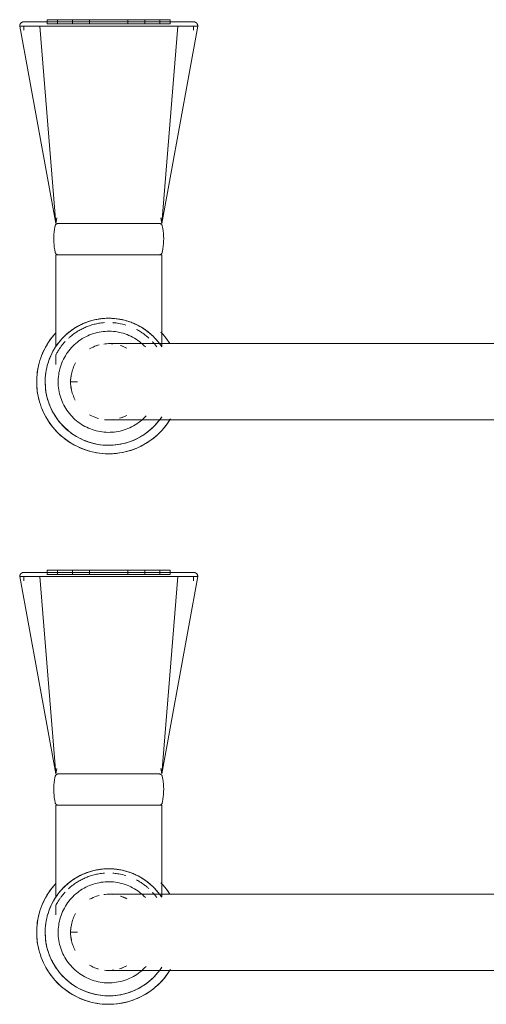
# Model space of a CAD drawing. Header units: millimetres. Extents: x -281 to 121694, y -16481 to 65128.
# Tile 33 of 256: x 21129 to 21239, y 13469 to 13702. Entities that reach past the tile are written whole.
import ezdxf

# ---------------------------------------------------------------- set-up
doc = ezdxf.new("R2010")
doc.units = ezdxf.units.MM
doc.layers.add('A--L74__VasteSanitaireVoorz', color=1, linetype='Continuous', lineweight=5)
doc.layers.add('A--L82__LosseGebruikersInvent', color=1, linetype='Continuous', lineweight=5)

# ---------------------------------------------------------------- blocks, each defined once
blk = doc.blocks.new('NLRS_82_FU_UN_spoekbak_gen_kad - spoelbak dxbxh 900x1200x957-V348-L_80_ 15')
at = {"layer": 'A--L74__VasteSanitaireVoorz'}
for p, q in [((37.39, -44.82), (84, -36.32)), ((84, -41.04), (84, -36.32)), ((167.39, -44.82), (214, -36.32)), ((214, -41.04), (214, -36.32)), ((84, -37.32), (83, -37.32)), ((214, -37.32), (213, -37.32)), ((37.39, -44.82), (84, -41.04)), ((84, -73.61), (84, -41.04)), ((167.39, -44.82), (214, -41.04)), ((214, -73.61), (214, -41.04)), ((85.5, -42.82), (84.5, -42.82)), ((84.5, -42.82), (84.5, -71.82)), ((84.5, -42.82), (84.5, -71.82)), ((85.5, -71.82), (85.5, -42.82)), ((85.5, -71.82), (85.5, -42.82)), ((215.5, -42.82), (214.5, -42.82)), ((214.5, -42.82), (214.5, -71.82)), ((214.5, -42.82), (214.5, -71.82)), ((215.5, -71.82), (215.5, -42.82)), ((215.5, -71.82), (215.5, -42.82)), ((6.3, -44.82), (4.1, -44.82)), ((30, -44.82), (8.29, -44.82)), ((30, -69.82), (30, -44.82)), ((38.71, -45.05), (37.39, -44.82)), ((37.39, -45.25), (37.39, -69.4)), ((85.5, -45.24), (84.5, -45.24)), ((84.5, -45.24), (84.5, -69.41)), ((84.5, -45.24), (84.5, -69.41)), ((84.5, -69.41), (84.5, -45.24)), ((84.5, -69.41), (84.5, -45.24)), ((85.5, -69.41), (85.5, -45.24)), ((85.5, -69.41), (85.5, -45.24)), ((85.5, -45.24), (85.5, -69.41)), ((85.5, -45.24), (85.5, -69.41)), ((136.3, -44.82), (134.1, -44.82)), ((160, -44.82), (138.29, -44.82)), ((160, -69.82), (160, -44.82)), ((168.71, -45.05), (167.39, -44.82)), ((167.39, -45.25), (167.39, -69.4)), ((215.5, -45.24), (214.5, -45.24)), ((214.5, -45.24), (214.5, -69.41)), ((214.5, -45.24), (214.5, -69.41)), ((214.5, -69.41), (214.5, -45.24)), ((214.5, -69.41), (214.5, -45.24)), ((215.5, -69.41), (215.5, -45.24)), ((215.5, -69.41), (215.5, -45.24)), ((215.5, -45.24), (215.5, -69.41)), ((215.5, -45.24), (215.5, -69.41)), ((0, -48.49), (0, -49.97)), ((85.5, -48.79), (84.5, -48.79)), ((84.5, -48.79), (84.5, -65.85)), ((84.5, -48.79), (84.5, -65.85)), ((84.5, -65.85), (84.5, -48.79)), ((84.5, -65.85), (84.5, -48.79)), ((85.5, -65.85), (85.5, -48.79)), ((85.5, -65.85), (85.5, -48.79)), ((85.5, -48.79), (85.5, -65.85)), ((85.5, -48.79), (85.5, -65.85)), ((130, -48.49), (130, -49.97)), ((215.5, -48.79), (214.5, -48.79)), ((214.5, -48.79), (214.5, -65.85)), ((214.5, -48.79), (214.5, -65.85)), ((214.5, -65.85), (214.5, -48.79)), ((214.5, -65.85), (214.5, -48.79)), ((215.5, -65.85), (215.5, -48.79)), ((215.5, -65.85), (215.5, -48.79)), ((215.5, -48.79), (215.5, -65.85)), ((215.5, -48.79), (215.5, -65.85)), ((85.5, -52.79), (84.5, -52.79)), ((84.5, -52.79), (84.5, -61.86)), ((84.5, -52.79), (84.5, -61.86)), ((84.5, -61.86), (84.5, -52.79)), ((84.5, -61.86), (84.5, -52.79)), ((85.5, -61.86), (85.5, -52.79)), ((85.5, -61.86), (85.5, -52.79)), ((85.5, -52.79), (85.5, -61.86)), ((85.5, -52.79), (85.5, -61.86)), ((215.5, -52.79), (214.5, -52.79)), ((214.5, -52.79), (214.5, -61.86)), ((214.5, -52.79), (214.5, -61.86)), ((214.5, -61.86), (214.5, -52.79)), ((214.5, -61.86), (214.5, -52.79)), ((215.5, -61.86), (215.5, -52.79)), ((215.5, -61.86), (215.5, -52.79)), ((215.5, -52.79), (215.5, -61.86)), ((215.5, -52.79), (215.5, -61.86)), ((84, -59.18), (84, -55.47)), ((214, -59.18), (214, -55.47)), ((84.5, -61.86), (85.5, -61.86)), ((214.5, -61.86), (215.5, -61.86)), ((84.5, -65.85), (85.5, -65.85)), ((214.5, -65.85), (215.5, -65.85)), ((37.39, -69.82), (38.71, -69.6)), ((84.5, -69.41), (85.5, -69.41)), ((167.39, -69.82), (168.71, -69.6)), ((214.5, -69.41), (215.5, -69.41)), ((8.39, -69.82), (30, -69.82)), ((37.39, -69.82), (84, -78.33)), ((37.39, -69.82), (84, -73.61)), ((84.5, -71.82), (85.5, -71.82)), ((138.39, -69.82), (160, -69.82)), ((167.39, -69.82), (214, -78.33)), ((167.39, -69.82), (214, -73.61)), ((214.5, -71.82), (215.5, -71.82)), ((84, -78.33), (84, -73.61)), ((214, -78.33), (214, -73.61)), ((83, -77.33), (84, -77.33)), ((213, -77.33), (214, -77.33)), ((-9, -87.32), (-9, -177.32)), ((9, -177.32), (9, -87.32)), ((121, -87.32), (121, -177.32)), ((139, -177.32), (139, -87.32))]:
    blk.add_line(p, q, dxfattribs=at)
at = {"layer": 'A--L74__VasteSanitaireVoorz', "flags": 128}
for points in [[(84, -36.32), (84.04, -36.32), (84.08, -36.32), (84.12, -36.33), (84.16, -36.33), (84.2, -36.34), (84.24, -36.35), (84.28, -36.36), (84.31, -36.37), (84.35, -36.38), (84.39, -36.4), (84.43, -36.41), (84.46, -36.43), (84.5, -36.45), (84.53, -36.47), (84.56, -36.49), (84.6, -36.52), (84.63, -36.54), (84.66, -36.57), (84.69, -36.59), (84.72, -36.62), (84.74, -36.65), (84.77, -36.68), (84.8, -36.71), (84.82, -36.75), (84.84, -36.78), (84.86, -36.81), (84.88, -36.85), (84.9, -36.88), (84.92, -36.92), (84.93, -36.96), (84.95, -36.99), (84.96, -37.03), (84.97, -37.07), (84.98, -37.11), (84.99, -37.15), (84.99, -37.19), (85, -37.23), (85, -37.27), (85, -37.31), (85, -37.32)], [(214, -36.32), (214.04, -36.32), (214.08, -36.32), (214.12, -36.33), (214.16, -36.33), (214.2, -36.34), (214.24, -36.35), (214.28, -36.36), (214.31, -36.37), (214.35, -36.38), (214.39, -36.4), (214.43, -36.41), (214.46, -36.43), (214.5, -36.45), (214.53, -36.47), (214.56, -36.49), (214.6, -36.52), (214.63, -36.54), (214.66, -36.57), (214.69, -36.59), (214.72, -36.62), (214.74, -36.65), (214.77, -36.68), (214.8, -36.71), (214.82, -36.75), (214.84, -36.78), (214.86, -36.81), (214.88, -36.85), (214.9, -36.88), (214.92, -36.92), (214.93, -36.96), (214.95, -36.99), (214.96, -37.03), (214.97, -37.07), (214.98, -37.11), (214.99, -37.15), (214.99, -37.19), (215, -37.23), (215, -37.27), (215, -37.31), (215, -37.32)], [(85, -37.32), (85, -37.32), (85, -37.34), (85, -37.36), (85, -37.4), (85, -37.43)], [(85, -41.36), (85, -41.14), (85, -40.92), (85, -40.7), (85, -40.49), (85, -40.28), (85, -40.07), (85, -39.87), (85, -39.68), (85, -39.49), (85, -39.31), (85, -39.13), (85, -38.97), (85, -38.8), (85, -38.65), (85, -38.5), (85, -38.36), (85, -38.23), (85, -38.11), (85, -37.99), (85, -37.89), (85, -37.79), (85, -37.7), (85, -37.62), (85, -37.55), (85, -37.49), (85, -37.44), (85, -37.39), (85, -37.36), (85, -37.34), (85, -37.32), (85, -37.32)], [(85, -37.43), (85, -37.84), (85, -38.33), (85, -38.89), (85, -39.53), (85, -40.24), (85, -41.03), (85, -41.88), (85, -42.81), (85, -43.8), (85, -44.86), (85, -45.99), (85, -47.18), (85, -48.43), (85, -49.74), (85, -51.11), (85, -52.53), (85, -53.39)], [(215, -37.32), (215, -37.32), (215, -37.34), (215, -37.36), (215, -37.4), (215, -37.43)], [(215, -41.36), (215, -41.14), (215, -40.92), (215, -40.7), (215, -40.49), (215, -40.28), (215, -40.07), (215, -39.87), (215, -39.68), (215, -39.49), (215, -39.31), (215, -39.13), (215, -38.97), (215, -38.8), (215, -38.65), (215, -38.5), (215, -38.36), (215, -38.23), (215, -38.11), (215, -37.99), (215, -37.89), (215, -37.79), (215, -37.7), (215, -37.62), (215, -37.55), (215, -37.49), (215, -37.44), (215, -37.39), (215, -37.36), (215, -37.34), (215, -37.32), (215, -37.32)], [(215, -37.43), (215, -37.84), (215, -38.33), (215, -38.89), (215, -39.53), (215, -40.24), (215, -41.03), (215, -41.88), (215, -42.81), (215, -43.8), (215, -44.86), (215, -45.99), (215, -47.18), (215, -48.43), (215, -49.74), (215, -51.11), (215, -52.53), (215, -53.39)], [(0, -40.32), (-0.68, -40.34), (-1.36, -40.38), (-2.04, -40.45), (-2.71, -40.54), (-3.38, -40.66), (-4.04, -40.81), (-4.7, -40.99), (-5.35, -41.19), (-5.99, -41.41), (-6.62, -41.67), (-7.24, -41.94), (-7.85, -42.25), (-8.45, -42.57), (-9.03, -42.92), (-9.6, -43.29), (-10.15, -43.69), (-10.69, -44.11), (-11.21, -44.54), (-11.71, -45), (-12.2, -45.48), (-12.66, -45.98), (-13.1, -46.49), (-13.53, -47.03), (-13.93, -47.57), (-14.31, -48.14), (-14.66, -48.72), (-14.99, -49.31), (-15.3, -49.92), (-15.59, -50.54), (-15.84, -51.16), (-16.08, -51.8), (-16.29, -52.45), (-16.47, -53.11), (-16.62, -53.77), (-16.75, -54.43), (-16.85, -55.11), (-16.93, -55.78), (-16.98, -56.46), (-17, -57.14), (-16.99, -57.82), (-16.96, -58.5), (-16.9, -59.18), (-16.81, -59.85), (-16.7, -60.52), (-16.56, -61.19), (-16.39, -61.85), (-16.19, -62.5), (-15.97, -63.14), (-15.73, -63.77), (-15.46, -64.4), (-15.16, -65.01), (-14.84, -65.61), (-14.5, -66.2), (-14.13, -66.77), (-13.74, -67.33), (-13.33, -67.87), (-12.9, -68.39), (-12.45, -68.9), (-11.97, -69.39), (-11.48, -69.86), (-10.97, -70.31), (-10.44, -70.74), (-9.9, -71.14), (-9.34, -71.53), (-8.76, -71.89)], [(11.48, -44.79), (10.97, -44.34), (10.44, -43.91), (9.9, -43.5), (9.34, -43.12), (8.76, -42.76), (8.17, -42.42), (7.57, -42.1), (6.96, -41.81), (6.33, -41.55), (5.69, -41.31), (5.05, -41.09), (4.4, -40.9), (3.74, -40.74), (3.07, -40.6), (2.4, -40.49), (1.72, -40.41), (1.05, -40.36), (0.37, -40.33), (0, -40.32)], [(85, -73.28), (85, -71.42), (85, -69.53), (85, -67.62), (85, -65.7), (85, -63.76), (85, -61.81), (85, -59.86), (85, -57.9), (85, -55.94), (85, -53.98), (85, -52.03), (85, -50.09), (85, -48.15), (85, -46.24), (85, -44.34), (85, -42.46), (85, -41.36)], [(130, -40.32), (129.32, -40.34), (128.64, -40.38), (127.96, -40.45), (127.29, -40.54), (126.62, -40.66), (125.96, -40.81), (125.3, -40.99), (124.65, -41.19), (124.01, -41.41), (123.38, -41.67), (122.76, -41.94), (122.15, -42.25), (121.55, -42.57), (120.97, -42.92), (120.4, -43.29), (119.85, -43.69), (119.31, -44.11), (118.79, -44.54), (118.29, -45), (117.8, -45.48), (117.34, -45.98), (116.9, -46.49), (116.47, -47.03), (116.07, -47.57), (115.69, -48.14), (115.34, -48.72), (115.01, -49.31), (114.7, -49.92), (114.41, -50.54), (114.16, -51.16), (113.92, -51.8), (113.71, -52.45), (113.53, -53.11), (113.38, -53.77), (113.25, -54.43), (113.15, -55.11), (113.07, -55.78), (113.02, -56.46), (113, -57.14), (113.01, -57.82), (113.04, -58.5), (113.1, -59.18), (113.19, -59.85), (113.3, -60.52), (113.44, -61.19), (113.61, -61.85), (113.81, -62.5), (114.03, -63.14), (114.27, -63.77), (114.54, -64.4), (114.84, -65.01), (115.16, -65.61), (115.5, -66.2), (115.87, -66.77), (116.26, -67.33), (116.67, -67.87), (117.1, -68.39), (117.55, -68.9), (118.03, -69.39), (118.52, -69.86), (119.03, -70.31), (119.56, -70.74), (120.1, -71.14), (120.66, -71.53), (121.24, -71.89)], [(141.48, -44.79), (140.97, -44.34), (140.44, -43.91), (139.9, -43.5), (139.34, -43.12), (138.76, -42.76), (138.17, -42.42), (137.57, -42.1), (136.96, -41.81), (136.33, -41.55), (135.69, -41.31), (135.05, -41.09), (134.4, -40.9), (133.74, -40.74), (133.07, -40.6), (132.4, -40.49), (131.72, -40.41), (131.05, -40.36), (130.37, -40.33), (130, -40.32)], [(215, -73.28), (215, -71.42), (215, -69.53), (215, -67.62), (215, -65.7), (215, -63.76), (215, -61.81), (215, -59.86), (215, -57.9), (215, -55.94), (215, -53.98), (215, -52.03), (215, -50.09), (215, -48.15), (215, -46.24), (215, -44.34), (215, -42.46), (215, -41.36)], [(0, -42.32), (-0.6, -42.34), (-1.2, -42.37), (-1.8, -42.43), (-2.39, -42.52), (-2.98, -42.62), (-3.57, -42.75), (-4.15, -42.91), (-4.72, -43.09), (-5.28, -43.29), (-5.84, -43.51), (-6.39, -43.75), (-6.93, -44.02), (-7.45, -44.31), (-7.97, -44.62), (-8.47, -44.94), (-8.96, -45.29), (-9.43, -45.66), (-9.89, -46.05), (-10.33, -46.45), (-10.76, -46.87), (-11.17, -47.31), (-11.56, -47.77), (-11.93, -48.24), (-12.29, -48.72), (-12.62, -49.22), (-12.94, -49.73), (-13.23, -50.25), (-13.5, -50.79), (-13.75, -51.33), (-13.98, -51.89), (-14.19, -52.45), (-14.37, -53.02), (-14.53, -53.6), (-14.67, -54.19), (-14.78, -54.77), (-14.87, -55.37), (-14.94, -55.96), (-14.98, -56.56), (-15, -57.16), (-14.99, -57.76), (-14.96, -58.36), (-14.91, -58.96), (-14.83, -59.55), (-14.73, -60.15), (-14.61, -60.73), (-14.46, -61.31), (-14.29, -61.89), (-14.09, -62.46), (-13.88, -63.02), (-13.64, -63.57), (-13.38, -64.11), (-13.1, -64.64), (-12.79, -65.15), (-12.47, -65.66), (-12.13, -66.15), (-11.76, -66.63), (-11.38, -67.09), (-10.98, -67.54), (-10.57, -67.97), (-10.13, -68.38), (-9.68, -68.78), (-9.22, -69.16), (-8.73, -69.52), (-8.24, -69.86)], [(8.47, -69.7), (8.96, -69.36), (9.43, -68.99), (9.89, -68.6), (10.33, -68.2), (10.76, -67.77), (11.17, -67.34), (11.56, -66.88), (11.93, -66.41), (12.29, -65.93), (12.62, -65.43), (12.94, -64.92), (13.23, -64.39), (13.5, -63.86), (13.75, -63.31), (13.98, -62.76), (14.19, -62.2), (14.37, -61.62), (14.53, -61.05), (14.67, -60.46), (14.78, -59.87), (14.87, -59.28), (14.94, -58.68), (14.98, -58.09), (15, -57.49), (14.99, -56.89), (14.96, -56.29), (14.91, -55.69), (14.83, -55.09), (14.73, -54.5), (14.61, -53.92), (14.46, -53.33), (14.29, -52.76), (14.09, -52.19), (13.88, -51.63), (13.64, -51.08), (13.38, -50.54), (13.1, -50.01), (12.79, -49.49), (12.47, -48.99), (12.13, -48.5), (11.76, -48.02), (11.38, -47.56), (10.98, -47.11), (10.57, -46.68), (10.13, -46.26), (9.68, -45.87), (9.22, -45.49), (8.73, -45.13), (8.24, -44.79), (7.73, -44.47), (7.21, -44.17), (6.68, -43.89), (6.14, -43.64), (5.59, -43.4), (5.02, -43.19), (4.46, -43), (3.88, -42.83), (3.3, -42.69), (2.71, -42.57), (2.12, -42.47), (1.52, -42.4), (0.92, -42.35), (0.32, -42.33), (0, -42.32)], [(130, -42.32), (129.4, -42.34), (128.8, -42.37), (128.2, -42.43), (127.61, -42.52), (127.02, -42.62), (126.43, -42.75), (125.85, -42.91), (125.28, -43.09), (124.72, -43.29), (124.16, -43.51), (123.61, -43.75), (123.07, -44.02), (122.55, -44.31), (122.03, -44.62), (121.53, -44.94), (121.04, -45.29), (120.57, -45.66), (120.11, -46.05), (119.67, -46.45), (119.24, -46.87), (118.83, -47.31), (118.44, -47.77), (118.07, -48.24), (117.71, -48.72), (117.38, -49.22), (117.06, -49.73), (116.77, -50.25), (116.5, -50.79), (116.25, -51.33), (116.02, -51.89), (115.81, -52.45), (115.63, -53.02), (115.47, -53.6), (115.33, -54.19), (115.22, -54.77), (115.13, -55.37), (115.06, -55.96), (115.02, -56.56), (115, -57.16), (115.01, -57.76), (115.04, -58.36), (115.09, -58.96), (115.17, -59.55), (115.27, -60.15), (115.39, -60.73), (115.54, -61.31), (115.71, -61.89), (115.91, -62.46), (116.12, -63.02), (116.36, -63.57), (116.62, -64.11), (116.9, -64.64), (117.21, -65.15), (117.53, -65.66), (117.87, -66.15), (118.24, -66.63), (118.62, -67.09), (119.02, -67.54), (119.43, -67.97), (119.87, -68.38), (120.32, -68.78), (120.78, -69.16), (121.27, -69.52), (121.76, -69.86)], [(138.47, -69.7), (138.96, -69.36), (139.43, -68.99), (139.89, -68.6), (140.33, -68.2), (140.76, -67.77), (141.17, -67.34), (141.56, -66.88), (141.93, -66.41), (142.29, -65.93), (142.62, -65.43), (142.94, -64.92), (143.23, -64.39), (143.5, -63.86), (143.75, -63.31), (143.98, -62.76), (144.19, -62.2), (144.37, -61.62), (144.53, -61.05), (144.67, -60.46), (144.78, -59.87), (144.87, -59.28), (144.94, -58.68), (144.98, -58.09), (145, -57.49), (144.99, -56.89), (144.96, -56.29), (144.91, -55.69), (144.83, -55.09), (144.73, -54.5), (144.61, -53.92), (144.46, -53.33), (144.29, -52.76), (144.09, -52.19), (143.88, -51.63), (143.64, -51.08), (143.38, -50.54), (143.1, -50.01), (142.79, -49.49), (142.47, -48.99), (142.13, -48.5), (141.76, -48.02), (141.38, -47.56), (140.98, -47.11), (140.57, -46.68), (140.13, -46.26), (139.68, -45.87), (139.22, -45.49), (138.73, -45.13), (138.24, -44.79), (137.73, -44.47), (137.21, -44.17), (136.68, -43.89), (136.14, -43.64), (135.59, -43.4), (135.02, -43.19), (134.46, -43), (133.88, -42.83), (133.3, -42.69), (132.71, -42.57), (132.12, -42.47), (131.52, -42.4), (130.92, -42.35), (130.32, -42.33), (130, -42.32)], [(0, -45.39), (-0.48, -45.4), (-0.95, -45.42), (-1.43, -45.47), (-1.9, -45.54), (-2.37, -45.62), (-2.84, -45.73), (-3.3, -45.85), (-3.76, -45.99), (-4.21, -46.15), (-4.65, -46.33), (-5.08, -46.52), (-5.51, -46.74), (-5.93, -46.96), (-6.34, -47.21), (-6.74, -47.47), (-7.13, -47.75), (-7.51, -48.04), (-7.87, -48.35), (-8.22, -48.67), (-8.56, -49.01), (-8.89, -49.36), (-9.2, -49.72), (-9.5, -50.09), (-9.78, -50.48), (-10.05, -50.87), (-10.3, -51.28), (-10.53, -51.7), (-10.75, -52.12), (-10.94, -52.56), (-11.13, -53), (-11.29, -53.45), (-11.44, -53.9), (-11.56, -54.36), (-11.67, -54.83), (-11.76, -55.29), (-11.84, -55.77), (-11.89, -56.24), (-11.92, -56.72), (-11.94, -57.2), (-11.93, -57.67), (-11.91, -58.15), (-11.87, -58.63), (-11.81, -59.1), (-11.72, -59.57), (-11.63, -60.04), (-11.51, -60.5), (-11.37, -60.96), (-11.22, -61.41), (-11.05, -61.85), (-10.86, -62.29), (-10.65, -62.72), (-10.42, -63.14), (-10.18, -63.56), (-9.93, -63.96), (-9.65, -64.35), (-9.36, -64.73), (-9.06, -65.1), (-8.74, -65.45), (-8.41, -65.8), (-8.06, -66.13)], [(8.22, -65.98), (8.56, -65.64), (8.89, -65.29), (9.2, -64.93), (9.5, -64.56), (9.78, -64.17), (10.05, -63.77), (10.3, -63.37), (10.53, -62.95), (10.75, -62.53), (10.94, -62.09), (11.13, -61.65), (11.29, -61.2), (11.44, -60.75), (11.56, -60.29), (11.67, -59.82), (11.76, -59.35), (11.84, -58.88), (11.89, -58.41), (11.92, -57.93), (11.94, -57.45), (11.93, -56.98), (11.91, -56.5), (11.87, -56.02), (11.81, -55.55), (11.72, -55.08), (11.63, -54.61), (11.51, -54.15), (11.37, -53.69), (11.22, -53.24), (11.05, -52.79), (10.86, -52.36), (10.65, -51.93), (10.42, -51.5), (10.18, -51.09), (9.93, -50.69), (9.65, -50.3), (9.36, -49.92), (9.06, -49.55), (8.74, -49.19), (8.41, -48.85), (8.06, -48.52), (7.71, -48.21), (7.33, -47.9), (6.95, -47.62), (6.56, -47.35), (6.15, -47.09), (5.74, -46.86), (5.32, -46.64), (4.89, -46.43), (4.45, -46.24), (4, -46.08), (3.55, -45.92), (3.09, -45.79), (2.62, -45.68), (2.16, -45.58), (1.68, -45.51), (1.21, -45.45), (0.73, -45.41), (0.26, -45.39), (0, -45.39)], [(30, -45.42), (30, -45.39), (30, -45.36), (30.01, -45.33), (30.01, -45.3), (30.01, -45.27), (30.02, -45.24), (30.03, -45.21), (30.04, -45.18), (30.05, -45.16), (30.06, -45.13), (30.07, -45.1), (30.08, -45.07), (30.1, -45.05), (30.11, -45.02), (30.13, -45), (30.15, -44.97), (30.17, -44.95), (30.19, -44.92), (30.21, -44.9), (30.23, -44.88), (30.25, -44.86), (30.27, -44.84), (30.3, -44.82), (30.32, -44.8), (30.34, -44.79), (30.37, -44.77), (30.4, -44.76), (30.42, -44.74), (30.45, -44.73), (30.48, -44.72), (30.51, -44.71), (30.53, -44.7), (30.56, -44.69), (30.59, -44.69)], [(30, -45.42), (30, -45.43), (30, -45.46), (30, -45.5), (30, -45.57), (30, -45.66), (30, -45.76), (30, -45.88), (30, -46.02), (30, -46.18), (30, -46.36), (30, -46.55), (30, -46.76), (30, -46.99), (30, -47.24), (30, -47.5), (30, -47.78), (30, -48.07), (30, -48.37), (30, -48.7), (30, -49.03), (30, -49.38), (30, -49.74), (30, -50.11), (30, -50.5), (30, -50.89), (30, -51.3), (30, -51.71), (30, -52.14), (30, -52.57), (30, -53.01), (30, -53.46), (30, -53.91), (30, -54.37), (30, -54.83), (30, -55.3), (30, -55.77), (30, -56.24), (30, -56.72), (30, -57.2), (30, -57.67), (30, -58.15), (30, -58.62), (30, -59.09), (30, -59.56), (30, -60.03), (30, -60.49), (30, -60.95), (30, -61.4), (30, -61.84), (30, -62.28), (30, -62.71), (30, -63.13), (30, -63.54), (30, -63.94), (30, -64.33), (30, -64.71), (30, -65.08), (30, -65.43), (30, -65.77), (30, -66.1), (30, -66.42), (30, -66.72), (30, -67), (30, -67.27), (30, -67.52), (30, -67.76), (30, -67.98), (30, -68.19), (30, -68.37), (30, -68.54), (30, -68.69), (30, -68.82), (30, -68.94), (30, -69.03), (30, -69.11), (30, -69.17), (30, -69.21), (30, -69.23), (30, -69.23)], [(30, -46.46), (30, -46.28), (30, -46.11), (30, -45.96), (30, -45.82), (30, -45.71), (30, -45.62), (30, -45.54), (30, -45.48), (30, -45.44), (30, -45.42), (30, -45.42)], [(30.59, -44.69), (31.18, -44.57), (31.78, -44.48), (32.37, -44.42), (32.97, -44.38), (33.57, -44.36), (34.17, -44.37), (34.77, -44.4), (35.37, -44.45), (35.96, -44.53), (36.55, -44.64), (36.8, -44.69)], [(36.8, -44.69), (36.83, -44.69), (36.86, -44.7), (36.88, -44.71), (36.91, -44.72), (36.94, -44.73), (36.97, -44.74), (36.99, -44.76), (37.02, -44.77), (37.05, -44.79), (37.07, -44.8), (37.1, -44.82), (37.12, -44.84), (37.14, -44.86), (37.16, -44.88), (37.18, -44.9), (37.21, -44.92), (37.22, -44.95), (37.24, -44.97), (37.26, -44.99), (37.28, -45.02), (37.29, -45.05), (37.31, -45.07), (37.32, -45.1), (37.33, -45.13), (37.34, -45.15), (37.35, -45.18), (37.36, -45.21), (37.37, -45.24), (37.38, -45.27), (37.38, -45.3), (37.39, -45.33), (37.39, -45.36), (37.39, -45.39), (37.39, -45.42)], [(37.39, -69.23), (37.39, -69.22), (37.39, -69.19), (37.39, -69.14), (37.39, -69.08), (37.39, -68.99), (37.39, -68.89), (37.39, -68.77), (37.39, -68.62), (37.39, -68.47), (37.39, -68.29), (37.39, -68.09), (37.39, -67.88), (37.39, -67.66), (37.39, -67.41), (37.39, -67.15), (37.39, -66.87), (37.39, -66.58), (37.39, -66.27), (37.39, -65.95), (37.39, -65.62), (37.39, -65.27), (37.39, -64.91), (37.39, -64.54), (37.39, -64.15), (37.39, -63.76), (37.39, -63.35), (37.39, -62.93), (37.39, -62.51), (37.39, -62.08), (37.39, -61.64), (37.39, -61.19), (37.39, -60.74), (37.39, -60.28), (37.39, -59.81), (37.39, -59.35), (37.39, -58.88), (37.39, -58.4), (37.39, -57.93), (37.39, -57.45), (37.39, -56.98), (37.39, -56.5), (37.39, -56.03), (37.39, -55.55), (37.39, -55.08), (37.39, -54.62), (37.39, -54.16), (37.39, -53.7), (37.39, -53.25), (37.39, -52.81), (37.39, -52.37), (37.39, -51.94), (37.39, -51.52), (37.39, -51.11), (37.39, -50.71), (37.39, -50.32), (37.39, -49.94), (37.39, -49.57), (37.39, -49.22), (37.39, -48.87), (37.39, -48.55), (37.39, -48.23), (37.39, -47.93), (37.39, -47.65), (37.39, -47.38), (37.39, -47.12), (37.39, -46.89), (37.39, -46.67), (37.39, -46.46), (37.39, -46.28), (37.39, -46.11), (37.39, -45.96), (37.39, -45.82), (37.39, -45.71), (37.39, -45.62), (37.39, -45.54), (37.39, -45.48), (37.39, -45.44), (37.39, -45.42), (37.39, -45.42)], [(37.39, -45.42), (37.39, -45.43), (37.39, -45.46), (37.39, -45.5), (37.39, -45.57), (37.39, -45.66), (37.39, -45.76), (37.39, -45.88), (37.39, -46.02), (37.39, -46.18), (37.39, -46.36)], [(130, -45.39), (129.52, -45.4), (129.05, -45.42), (128.57, -45.47), (128.1, -45.54), (127.63, -45.62), (127.16, -45.73), (126.7, -45.85), (126.24, -45.99), (125.79, -46.15), (125.35, -46.33), (124.92, -46.52), (124.49, -46.74), (124.07, -46.96), (123.66, -47.21), (123.26, -47.47), (122.87, -47.75), (122.49, -48.04), (122.13, -48.35), (121.78, -48.67), (121.44, -49.01), (121.11, -49.36), (120.8, -49.72), (120.5, -50.09), (120.22, -50.48), (119.95, -50.87), (119.7, -51.28), (119.47, -51.7), (119.25, -52.12), (119.06, -52.56), (118.87, -53), (118.71, -53.45), (118.56, -53.9), (118.44, -54.36), (118.33, -54.83), (118.24, -55.29), (118.16, -55.77), (118.11, -56.24), (118.08, -56.72), (118.06, -57.2), (118.07, -57.67), (118.09, -58.15), (118.13, -58.63), (118.19, -59.1), (118.28, -59.57), (118.37, -60.04), (118.49, -60.5), (118.63, -60.96), (118.78, -61.41), (118.95, -61.85), (119.14, -62.29), (119.35, -62.72), (119.58, -63.14), (119.82, -63.56), (120.07, -63.96), (120.35, -64.35), (120.64, -64.73), (120.94, -65.1), (121.26, -65.45), (121.59, -65.8), (121.94, -66.13)], [(138.22, -65.98), (138.56, -65.64), (138.89, -65.29), (139.2, -64.93), (139.5, -64.56), (139.78, -64.17), (140.05, -63.77), (140.3, -63.37), (140.53, -62.95), (140.75, -62.53), (140.94, -62.09), (141.13, -61.65), (141.29, -61.2), (141.44, -60.75), (141.56, -60.29), (141.67, -59.82), (141.76, -59.35), (141.84, -58.88), (141.89, -58.41), (141.92, -57.93), (141.94, -57.45), (141.93, -56.98), (141.91, -56.5), (141.87, -56.02), (141.81, -55.55), (141.72, -55.08), (141.63, -54.61), (141.51, -54.15), (141.37, -53.69), (141.22, -53.24), (141.05, -52.79), (140.86, -52.36), (140.65, -51.93), (140.42, -51.5), (140.18, -51.09), (139.93, -50.69), (139.65, -50.3), (139.36, -49.92), (139.06, -49.55), (138.74, -49.19), (138.41, -48.85), (138.06, -48.52), (137.71, -48.21), (137.33, -47.9), (136.95, -47.62), (136.56, -47.35), (136.15, -47.09), (135.74, -46.86), (135.32, -46.64), (134.89, -46.43), (134.45, -46.24), (134, -46.08), (133.55, -45.92), (133.09, -45.79), (132.62, -45.68), (132.16, -45.58), (131.68, -45.51), (131.21, -45.45), (130.73, -45.41), (130.26, -45.39), (130, -45.39)], [(160, -45.42), (160, -45.39), (160, -45.36), (160.01, -45.33), (160.01, -45.3), (160.01, -45.27), (160.02, -45.24), (160.03, -45.21), (160.04, -45.18), (160.05, -45.16), (160.06, -45.13), (160.07, -45.1), (160.08, -45.07), (160.1, -45.05), (160.11, -45.02), (160.13, -45), (160.15, -44.97), (160.17, -44.95), (160.19, -44.92), (160.21, -44.9), (160.23, -44.88), (160.25, -44.86), (160.27, -44.84), (160.3, -44.82), (160.32, -44.8), (160.34, -44.79), (160.37, -44.77), (160.4, -44.76), (160.42, -44.74), (160.45, -44.73), (160.48, -44.72), (160.51, -44.71), (160.53, -44.7), (160.56, -44.69), (160.59, -44.69)], [(160, -45.42), (160, -45.43), (160, -45.46), (160, -45.5), (160, -45.57), (160, -45.66), (160, -45.76), (160, -45.88), (160, -46.02), (160, -46.18), (160, -46.36), (160, -46.55), (160, -46.76), (160, -46.99), (160, -47.24), (160, -47.5), (160, -47.78), (160, -48.07), (160, -48.37), (160, -48.7), (160, -49.03), (160, -49.38), (160, -49.74), (160, -50.11), (160, -50.5), (160, -50.89), (160, -51.3), (160, -51.71), (160, -52.14), (160, -52.57), (160, -53.01), (160, -53.46), (160, -53.91), (160, -54.37), (160, -54.83), (160, -55.3), (160, -55.77), (160, -56.24), (160, -56.72), (160, -57.2), (160, -57.67), (160, -58.15), (160, -58.62), (160, -59.09), (160, -59.56), (160, -60.03), (160, -60.49), (160, -60.95), (160, -61.4), (160, -61.84), (160, -62.28), (160, -62.71), (160, -63.13), (160, -63.54), (160, -63.94), (160, -64.33), (160, -64.71), (160, -65.08), (160, -65.43), (160, -65.77), (160, -66.1), (160, -66.42), (160, -66.72), (160, -67), (160, -67.27), (160, -67.52), (160, -67.76), (160, -67.98), (160, -68.19), (160, -68.37), (160, -68.54), (160, -68.69), (160, -68.82), (160, -68.94), (160, -69.03), (160, -69.11), (160, -69.17), (160, -69.21), (160, -69.23), (160, -69.23)], [(160, -46.46), (160, -46.28), (160, -46.11), (160, -45.96), (160, -45.82), (160, -45.71), (160, -45.62), (160, -45.54), (160, -45.48), (160, -45.44), (160, -45.42), (160, -45.42)], [(160.59, -44.69), (161.18, -44.57), (161.78, -44.48), (162.37, -44.42), (162.97, -44.38), (163.57, -44.36), (164.17, -44.37), (164.77, -44.4), (165.37, -44.45), (165.96, -44.53), (166.55, -44.64), (166.8, -44.69)], [(166.8, -44.69), (166.83, -44.69), (166.86, -44.7), (166.88, -44.71), (166.91, -44.72), (166.94, -44.73), (166.97, -44.74), (166.99, -44.76), (167.02, -44.77), (167.05, -44.79), (167.07, -44.8), (167.1, -44.82), (167.12, -44.84), (167.14, -44.86), (167.16, -44.88), (167.18, -44.9), (167.21, -44.92), (167.22, -44.95), (167.24, -44.97), (167.26, -44.99), (167.28, -45.02), (167.29, -45.05), (167.31, -45.07), (167.32, -45.1), (167.33, -45.13), (167.34, -45.15), (167.35, -45.18), (167.36, -45.21), (167.37, -45.24), (167.38, -45.27), (167.38, -45.3), (167.39, -45.33), (167.39, -45.36), (167.39, -45.39), (167.39, -45.42)], [(167.39, -69.23), (167.39, -69.22), (167.39, -69.19), (167.39, -69.14), (167.39, -69.08), (167.39, -68.99), (167.39, -68.89), (167.39, -68.77), (167.39, -68.62), (167.39, -68.47), (167.39, -68.29), (167.39, -68.09), (167.39, -67.88), (167.39, -67.66), (167.39, -67.41), (167.39, -67.15), (167.39, -66.87), (167.39, -66.58), (167.39, -66.27), (167.39, -65.95), (167.39, -65.62), (167.39, -65.27), (167.39, -64.91), (167.39, -64.54), (167.39, -64.15), (167.39, -63.76), (167.39, -63.35), (167.39, -62.93), (167.39, -62.51), (167.39, -62.08), (167.39, -61.64), (167.39, -61.19), (167.39, -60.74), (167.39, -60.28), (167.39, -59.81), (167.39, -59.35), (167.39, -58.88), (167.39, -58.4), (167.39, -57.93), (167.39, -57.45), (167.39, -56.98), (167.39, -56.5), (167.39, -56.03), (167.39, -55.55), (167.39, -55.08), (167.39, -54.62), (167.39, -54.16), (167.39, -53.7), (167.39, -53.25), (167.39, -52.81), (167.39, -52.37), (167.39, -51.94), (167.39, -51.52), (167.39, -51.11), (167.39, -50.71), (167.39, -50.32), (167.39, -49.94), (167.39, -49.57), (167.39, -49.22), (167.39, -48.87), (167.39, -48.55), (167.39, -48.23), (167.39, -47.93), (167.39, -47.65), (167.39, -47.38), (167.39, -47.12), (167.39, -46.89), (167.39, -46.67), (167.39, -46.46), (167.39, -46.28), (167.39, -46.11), (167.39, -45.96), (167.39, -45.82), (167.39, -45.71), (167.39, -45.62), (167.39, -45.54), (167.39, -45.48), (167.39, -45.44), (167.39, -45.42), (167.39, -45.42)], [(167.39, -45.42), (167.39, -45.43), (167.39, -45.46), (167.39, -45.5), (167.39, -45.57), (167.39, -45.66), (167.39, -45.76), (167.39, -45.88), (167.39, -46.02), (167.39, -46.18), (167.39, -46.36)], [(-4.33, -49.43), (-4.01, -49.27), (-3.68, -49.11), (-3.35, -48.97), (-3.01, -48.84), (-2.67, -48.73), (-2.33, -48.63), (-1.98, -48.54), (-1.63, -48.47), (-1.27, -48.41), (-0.91, -48.37), (-0.55, -48.34), (-0.19, -48.33), (0, -48.32)], [(0, -48.32), (0.36, -48.33), (0.72, -48.35), (1.08, -48.39), (1.43, -48.44), (1.79, -48.5), (2.14, -48.58), (2.49, -48.67), (2.83, -48.78), (3.17, -48.9), (3.5, -49.03), (3.83, -49.18), (4.16, -49.34), (4.47, -49.51)], [(125.67, -49.43), (125.99, -49.27), (126.32, -49.11), (126.65, -48.97), (126.99, -48.84), (127.33, -48.73), (127.67, -48.63), (128.02, -48.54), (128.37, -48.47), (128.73, -48.41), (129.09, -48.37), (129.45, -48.34), (129.81, -48.33), (130, -48.32)], [(130, -48.32), (130.36, -48.33), (130.72, -48.35), (131.08, -48.39), (131.43, -48.44), (131.79, -48.5), (132.14, -48.58), (132.49, -48.67), (132.83, -48.78), (133.17, -48.9), (133.5, -49.03), (133.83, -49.18), (134.16, -49.34), (134.47, -49.51)], [(85, -53.39), (85, -53.57), (85, -53.76), (85, -53.96), (85, -54.16), (85, -54.37), (85, -54.58), (85, -54.79), (85, -55.01), (85, -55.24), (85, -55.46), (85, -55.69), (85, -55.92), (85, -56.16), (85, -56.4), (85, -56.63), (85, -56.87), (85, -57.11), (85, -57.35), (85, -57.59), (85, -57.83), (85, -58.07), (85, -58.31), (85, -58.54), (85, -58.78), (85, -59.01), (85, -59.24), (85, -59.46), (85, -59.69), (85, -59.9), (85, -60.12), (85, -60.33), (85, -60.53), (85, -60.73), (85, -60.93), (85, -61.12), (85, -61.26)], [(215, -53.39), (215, -53.57), (215, -53.76), (215, -53.96), (215, -54.16), (215, -54.37), (215, -54.58), (215, -54.79), (215, -55.01), (215, -55.24), (215, -55.46), (215, -55.69), (215, -55.92), (215, -56.16), (215, -56.4), (215, -56.63), (215, -56.87), (215, -57.11), (215, -57.35), (215, -57.59), (215, -57.83), (215, -58.07), (215, -58.31), (215, -58.54), (215, -58.78), (215, -59.01), (215, -59.24), (215, -59.46), (215, -59.69), (215, -59.9), (215, -60.12), (215, -60.33), (215, -60.53), (215, -60.73), (215, -60.93), (215, -61.12), (215, -61.26)], [(-8.68, -54.93), (-8.57, -54.59), (-8.46, -54.24)], [(8.51, -54.4), (8.62, -54.74), (8.72, -55.09)], [(121.32, -54.93), (121.43, -54.59), (121.54, -54.24)], [(138.51, -54.4), (138.62, -54.74), (138.72, -55.09)], [(-8.92, -58.5), (-8.96, -58.14), (-8.99, -57.78), (-9, -57.42), (-9, -57.06), (-8.98, -56.7), (-8.95, -56.34)], [(-9, -57.32), (-9, -57.35), (-9, -57.42), (-9, -57.54), (-9, -57.71), (-9, -57.92), (-9, -58.18), (-9, -58.49), (-9, -58.85), (-9, -59.25), (-9, -59.69), (-9, -60.18), (-9, -60.71), (-9, -61.29), (-9, -61.91), (-9, -62.56), (-9, -63.26), (-9, -64), (-9, -64.77), (-9, -65.58), (-9, -66.42), (-9, -67.3), (-9, -68.21), (-9, -69.15), (-9, -70.12), (-9, -71.11), (-9, -72.14), (-9, -73.18), (-9, -74.25), (-9, -75.34), (-9, -76.45), (-9, -77.58), (-9, -78.72), (-9, -79.88), (-9, -81.05), (-9, -82.22), (-9, -83.41), (-9, -84.6), (-9, -85.8), (-9, -87), (-9, -87.32)], [(8.92, -56.15), (8.96, -56.51), (8.99, -56.87), (9, -57.23), (9, -57.59), (8.98, -57.95), (8.95, -58.3)], [(9, -87.32), (9, -86.12), (9, -84.93), (9, -83.73), (9, -82.54), (9, -81.36), (9, -80.19), (9, -79.03), (9, -77.89), (9, -76.76), (9, -75.64), (9, -74.55), (9, -73.47), (9, -72.42), (9, -71.39), (9, -70.38), (9, -69.41), (9, -68.46), (9, -67.54), (9, -66.66), (9, -65.8), (9, -64.98), (9, -64.2), (9, -63.46), (9, -62.75), (9, -62.08), (9, -61.45), (9, -60.87), (9, -60.32), (9, -59.82), (9, -59.36), (9, -58.95), (9, -58.58), (9, -58.26), (9, -57.99), (9, -57.76), (9, -57.58), (9, -57.45), (9, -57.36), (9, -57.33)], [(121.08, -58.5), (121.04, -58.14), (121.01, -57.78), (121, -57.42), (121, -57.06), (121.02, -56.7), (121.05, -56.34)], [(121, -57.32), (121, -57.35), (121, -57.42), (121, -57.54), (121, -57.71), (121, -57.92), (121, -58.18), (121, -58.49), (121, -58.85), (121, -59.25), (121, -59.69), (121, -60.18), (121, -60.71), (121, -61.29), (121, -61.91), (121, -62.56), (121, -63.26), (121, -64), (121, -64.77), (121, -65.58), (121, -66.42), (121, -67.3), (121, -68.21), (121, -69.15), (121, -70.12), (121, -71.11), (121, -72.14), (121, -73.18), (121, -74.25), (121, -75.34), (121, -76.45), (121, -77.58), (121, -78.72), (121, -79.88), (121, -81.05), (121, -82.22), (121, -83.41), (121, -84.6), (121, -85.8), (121, -87), (121, -87.32)], [(138.92, -56.15), (138.96, -56.51), (138.99, -56.87), (139, -57.23), (139, -57.59), (138.98, -57.95), (138.95, -58.3)], [(139, -87.32), (139, -86.12), (139, -84.93), (139, -83.73), (139, -82.54), (139, -81.36), (139, -80.19), (139, -79.03), (139, -77.89), (139, -76.76), (139, -75.64), (139, -74.55), (139, -73.47), (139, -72.42), (139, -71.39), (139, -70.38), (139, -69.41), (139, -68.46), (139, -67.54), (139, -66.66), (139, -65.8), (139, -64.98), (139, -64.2), (139, -63.46), (139, -62.75), (139, -62.08), (139, -61.45), (139, -60.87), (139, -60.32), (139, -59.82), (139, -59.36), (139, -58.95), (139, -58.58), (139, -58.26), (139, -57.99), (139, -57.76), (139, -57.58), (139, -57.45), (139, -57.36), (139, -57.33)], [(-8.1, -61.25), (-8.25, -60.92), (-8.39, -60.59), (-8.51, -60.25), (-8.62, -59.9)], [(8.57, -60.06), (8.46, -60.4), (8.33, -60.74), (8.18, -61.07), (8.03, -61.39)], [(121.9, -61.25), (121.75, -60.92), (121.61, -60.59), (121.49, -60.25), (121.38, -59.9)], [(138.57, -60.06), (138.46, -60.4), (138.33, -60.74), (138.18, -61.07), (138.03, -61.39)], [(85, -61.26), (85, -62.71), (85, -64.11), (85, -65.46), (85, -66.74), (85, -67.97), (85, -69.13), (85, -70.23), (85, -71.26), (85, -72.23), (85, -73.13), (85, -73.95), (85, -74.71), (85, -75.39), (85, -76), (85, -76.53), (85, -76.99), (85, -77.22)], [(215, -61.26), (215, -62.71), (215, -64.11), (215, -65.46), (215, -66.74), (215, -67.97), (215, -69.13), (215, -70.23), (215, -71.26), (215, -72.23), (215, -73.13), (215, -73.95), (215, -74.71), (215, -75.39), (215, -76), (215, -76.53), (215, -76.99), (215, -77.22)], [(9.03, -71.73), (9.6, -71.35), (10.15, -70.96), (10.69, -70.54), (11.21, -70.1), (11.71, -69.65)], [(30, -69.23), (30, -69.22), (30, -69.19), (30, -69.14), (30, -69.08), (30, -68.99), (30, -68.89), (30, -68.77), (30, -68.62), (30, -68.47), (30, -68.29)], [(30.59, -69.96), (30.57, -69.96), (30.54, -69.95), (30.51, -69.94), (30.48, -69.93), (30.45, -69.92), (30.42, -69.9), (30.4, -69.89), (30.37, -69.88), (30.35, -69.86), (30.32, -69.84), (30.3, -69.83), (30.27, -69.81), (30.25, -69.79), (30.23, -69.77), (30.21, -69.75), (30.19, -69.72), (30.17, -69.7), (30.15, -69.68), (30.13, -69.65), (30.12, -69.63), (30.1, -69.6), (30.09, -69.58), (30.07, -69.55), (30.06, -69.52), (30.05, -69.49), (30.04, -69.47), (30.03, -69.44), (30.02, -69.41), (30.02, -69.38), (30.01, -69.35), (30.01, -69.32), (30, -69.29), (30, -69.26), (30, -69.23)], [(37.39, -69.23), (37.39, -69.26), (37.39, -69.29), (37.39, -69.32), (37.38, -69.35), (37.38, -69.38), (37.37, -69.41), (37.36, -69.44), (37.35, -69.46), (37.34, -69.49), (37.33, -69.52), (37.32, -69.55), (37.31, -69.57), (37.29, -69.6), (37.28, -69.63), (37.26, -69.65), (37.24, -69.68), (37.23, -69.7), (37.21, -69.72), (37.19, -69.75), (37.17, -69.77), (37.14, -69.79), (37.12, -69.81), (37.1, -69.83), (37.07, -69.84), (37.05, -69.86), (37.02, -69.88), (37, -69.89), (36.97, -69.9), (36.94, -69.92), (36.91, -69.93), (36.89, -69.94), (36.86, -69.95), (36.83, -69.96), (36.8, -69.96)], [(37.39, -68.19), (37.39, -68.37), (37.39, -68.54), (37.39, -68.69), (37.39, -68.82), (37.39, -68.94), (37.39, -69.03), (37.39, -69.11), (37.39, -69.17), (37.39, -69.21), (37.39, -69.23), (37.39, -69.23)], [(139.03, -71.73), (139.6, -71.35), (140.15, -70.96), (140.69, -70.54), (141.21, -70.1), (141.71, -69.65)], [(160, -69.23), (160, -69.22), (160, -69.19), (160, -69.14), (160, -69.08), (160, -68.99), (160, -68.89), (160, -68.77), (160, -68.62), (160, -68.47), (160, -68.29)], [(160.59, -69.96), (160.57, -69.96), (160.54, -69.95), (160.51, -69.94), (160.48, -69.93), (160.45, -69.92), (160.42, -69.9), (160.4, -69.89), (160.37, -69.88), (160.35, -69.86), (160.32, -69.84), (160.3, -69.83), (160.27, -69.81), (160.25, -69.79), (160.23, -69.77), (160.21, -69.75), (160.19, -69.72), (160.17, -69.7), (160.15, -69.68), (160.13, -69.65), (160.12, -69.63), (160.1, -69.6), (160.09, -69.58), (160.07, -69.55), (160.06, -69.52), (160.05, -69.49), (160.04, -69.47), (160.03, -69.44), (160.02, -69.41), (160.02, -69.38), (160.01, -69.35), (160.01, -69.32), (160, -69.29), (160, -69.26), (160, -69.23)], [(167.39, -69.23), (167.39, -69.26), (167.39, -69.29), (167.39, -69.32), (167.38, -69.35), (167.38, -69.38), (167.37, -69.41), (167.36, -69.44), (167.35, -69.46), (167.34, -69.49), (167.33, -69.52), (167.32, -69.55), (167.31, -69.57), (167.29, -69.6), (167.28, -69.63), (167.26, -69.65), (167.24, -69.68), (167.23, -69.7), (167.21, -69.72), (167.19, -69.75), (167.17, -69.77), (167.14, -69.79), (167.12, -69.81), (167.1, -69.83), (167.07, -69.84), (167.05, -69.86), (167.02, -69.88), (167, -69.89), (166.97, -69.9), (166.94, -69.92), (166.91, -69.93), (166.89, -69.94), (166.86, -69.95), (166.83, -69.96), (166.8, -69.96)], [(167.39, -68.19), (167.39, -68.37), (167.39, -68.54), (167.39, -68.69), (167.39, -68.82), (167.39, -68.94), (167.39, -69.03), (167.39, -69.11), (167.39, -69.17), (167.39, -69.21), (167.39, -69.23), (167.39, -69.23)], [(36.8, -69.96), (36.21, -70.07), (35.61, -70.16), (35.02, -70.23), (34.42, -70.27), (33.82, -70.29), (33.22, -70.28), (32.62, -70.25), (32.02, -70.19), (31.43, -70.11), (30.84, -70.01), (30.59, -69.96)], [(166.8, -69.96), (166.21, -70.07), (165.61, -70.16), (165.02, -70.23), (164.42, -70.27), (163.82, -70.29), (163.22, -70.28), (162.62, -70.25), (162.02, -70.19), (161.43, -70.11), (160.84, -70.01), (160.59, -69.96)], [(85, -77.33), (85, -77.32), (85, -77.31), (85, -77.29), (85, -77.25), (85, -77.21), (85, -77.16), (85, -77.1), (85, -77.02), (85, -76.94), (85, -76.86), (85, -76.76), (85, -76.65), (85, -76.54), (85, -76.41), (85, -76.28), (85, -76.14), (85, -75.99), (85, -75.84), (85, -75.68), (85, -75.51), (85, -75.33), (85, -75.15), (85, -74.96), (85, -74.77), (85, -74.57), (85, -74.37), (85, -74.16), (85, -73.94), (85, -73.73), (85, -73.5), (85, -73.28)], [(215, -77.33), (215, -77.32), (215, -77.31), (215, -77.29), (215, -77.25), (215, -77.21), (215, -77.16), (215, -77.1), (215, -77.02), (215, -76.94), (215, -76.86), (215, -76.76), (215, -76.65), (215, -76.54), (215, -76.41), (215, -76.28), (215, -76.14), (215, -75.99), (215, -75.84), (215, -75.68), (215, -75.51), (215, -75.33), (215, -75.15), (215, -74.96), (215, -74.77), (215, -74.57), (215, -74.37), (215, -74.16), (215, -73.94), (215, -73.73), (215, -73.5), (215, -73.28)], [(85, -77.33), (85, -77.37), (85, -77.41), (84.99, -77.45), (84.99, -77.49), (84.98, -77.53), (84.97, -77.57), (84.96, -77.61), (84.95, -77.64), (84.94, -77.68), (84.92, -77.72), (84.9, -77.76), (84.89, -77.79), (84.87, -77.83), (84.85, -77.86), (84.83, -77.89), (84.8, -77.93), (84.78, -77.96), (84.75, -77.99), (84.72, -78.02), (84.7, -78.05), (84.67, -78.07), (84.64, -78.1), (84.61, -78.12), (84.57, -78.15), (84.54, -78.17), (84.51, -78.19), (84.47, -78.21), (84.44, -78.23), (84.4, -78.25), (84.36, -78.26), (84.32, -78.27), (84.29, -78.29), (84.25, -78.3), (84.21, -78.31), (84.17, -78.31), (84.13, -78.32), (84.09, -78.33), (84.05, -78.33), (84.01, -78.33), (84, -78.33)], [(85, -77.22), (85, -77.26), (85, -77.29), (85, -77.31), (85, -77.33), (85, -77.33)], [(215, -77.33), (215, -77.37), (215, -77.41), (214.99, -77.45), (214.99, -77.49), (214.98, -77.53), (214.97, -77.57), (214.96, -77.61), (214.95, -77.64), (214.94, -77.68), (214.92, -77.72), (214.9, -77.76), (214.89, -77.79), (214.87, -77.83), (214.85, -77.86), (214.83, -77.89), (214.8, -77.93), (214.78, -77.96), (214.75, -77.99), (214.72, -78.02), (214.7, -78.05), (214.67, -78.07), (214.64, -78.1), (214.61, -78.12), (214.57, -78.15), (214.54, -78.17), (214.51, -78.19), (214.47, -78.21), (214.44, -78.23), (214.4, -78.25), (214.36, -78.26), (214.32, -78.27), (214.29, -78.29), (214.25, -78.3), (214.21, -78.31), (214.17, -78.31), (214.13, -78.32), (214.09, -78.33), (214.05, -78.33), (214.01, -78.33), (214, -78.33)], [(215, -77.22), (215, -77.26), (215, -77.29), (215, -77.31), (215, -77.33), (215, -77.33)]]:
    blk.add_lwpolyline(points, dxfattribs=at)
at = {"layer": 'A--L74__VasteSanitaireVoorz'}
for centre, radius, start, end in [((0, -57.32), 17, 111.152, 238.6989), ((0, -57.32), 17, 90, 104.9714), ((0, -57.32), 17, 75.0026, 90), ((0, -57.32), 17, 49.3307, 68.7456), ((130, -57.32), 17, 111.152, 238.6989), ((130, -57.32), 17, 90, 104.9714), ((130, -57.32), 17, 75.0026, 90), ((130, -57.32), 17, 49.3307, 68.7456), ((0, -57.32), 15, 90, 235.403), ((0, -57.32), 15, 82.7828, 90), ((0, -57.32), 15, 64.2332, 74.1694), ((130, -57.32), 15, 90, 235.403), ((130, -57.32), 15, 82.7828, 90), ((130, -57.32), 15, 64.2332, 74.1694), ((0, -57.32), 15, 45.7612, 60.3702), ((130, -57.32), 15, 45.7612, 60.3702), ((0, -57.32), 9, 90, 101.5585), ((0, -57.32), 9, 90, 101.5585), ((0, -57.32), 9, 90, 101.5585), ((0, -57.32), 9, 78.4415, 90), ((0, -57.32), 9, 78.4415, 90), ((0, -57.32), 9, 78.4415, 90), ((0, -57.32), 15, 28.9705, 44.2753), ((130, -57.32), 9, 90, 101.5585), ((130, -57.32), 9, 90, 101.5585), ((130, -57.32), 9, 90, 101.5585), ((130, -57.32), 9, 78.4415, 90), ((130, -57.32), 9, 78.4415, 90), ((130, -57.32), 9, 78.4415, 90), ((130, -57.32), 15, 28.9705, 44.2753), ((0, -57.32), 9, 150, 161.5585), ((0, -57.32), 9, 150, 161.5585), ((0, -57.32), 9, 150, 161.5585), ((0, -57.32), 9, 18.4415, 30), ((0, -57.32), 9, 18.4415, 30), ((0, -57.32), 9, 18.4415, 30), ((0, -57.32), 15, 1.8316, 22.8028), ((130, -57.32), 9, 150, 161.5585), ((130, -57.32), 9, 150, 161.5585), ((130, -57.32), 9, 150, 161.5585), ((130, -57.32), 9, 18.4415, 30), ((130, -57.32), 9, 18.4415, 30), ((130, -57.32), 9, 18.4415, 30), ((130, -57.32), 15, 1.8316, 21.7046), ((0, -57.32), 15, 343.9594, 358.1699), ((130, -57.32), 15, 343.9594, 358.1699), ((0, -57.32), 9, 198.4415, 208.2372), ((0, -57.32), 9, 198.4415, 208.2372), ((0, -57.32), 9, 198.4415, 208.2372), ((0, -57.32), 9, 331.8368, 341.5585), ((0, -57.32), 9, 331.8368, 341.5585), ((0, -57.32), 9, 331.8368, 341.5585), ((130, -57.32), 9, 198.4415, 208.2372), ((130, -57.32), 9, 198.4415, 208.2372), ((130, -57.32), 9, 198.4415, 208.2372), ((130, -57.32), 9, 331.8368, 341.5585), ((130, -57.32), 9, 331.8368, 341.5585), ((130, -57.32), 9, 331.8368, 341.5585), ((0, -57.32), 15, 315.7259, 331.034), ((130, -57.32), 15, 315.7259, 331.034), ((0, -57.32), 15, 305.1402, 314.2381), ((130, -57.32), 15, 305.1402, 314.2381), ((0, -57.32), 17, 301.8473, 310.6693), ((130, -57.32), 17, 301.8473, 310.6693)]:
    blk.add_arc(centre, radius, start, end, dxfattribs=at)
for points, knots in [([(6.3, -44.82), (6.43, -44.89), (6.7, -45.02), (7.15, -45.29), (7.45, -45.47), (7.69, -45.62), (7.95, -45.8), (8.33, -46.07), (8.85, -46.47), (9.28, -46.84), (9.5, -47.04)], [0, 0, 0, 0, 0.0555556, 0.0833333, 0.0972222, 0.1111111, 0.125, 0.1388889, 0.1666667, 0.1944444, 0.1944444, 0.1944444, 0.1944444]), ([(8.29, -69.82), (8.37, -69.77), (8.57, -69.64), (8.94, -69.37), (9.19, -69.18), (9.39, -69.03), (9.61, -68.84), (9.94, -68.56), (10.39, -68.15), (10.95, -67.58), (11.51, -66.96), (12.05, -66.28), (12.75, -65.26), (13.4, -64.12), (13.96, -62.84), (14.33, -61.82), (14.62, -60.74), (14.91, -59.27), (15.03, -57.72), (14.97, -56.14), (14.79, -54.63), (14.36, -52.8), (13.7, -51.14), (13.08, -49.96), (12.58, -49.13), (12.04, -48.37), (11.51, -47.69), (10.95, -47.06), (10.39, -46.49), (9.94, -46.08), (9.61, -45.8), (9.39, -45.62), (9.18, -45.46), (8.94, -45.28), (8.57, -45.01), (8.37, -44.88), (8.29, -44.82)], [0, 0, 0, 0, 0.055556, 0.083333, 0.097222, 0.111111, 0.125, 0.138889, 0.166667, 0.194444, 0.222222, 0.25, 0.277778, 0.333333, 0.361111, 0.388889, 0.416667, 0.444444, 0.5, 0.527778, 0.555556, 0.611111, 0.666667, 0.694444, 0.722222, 0.75, 0.777778, 0.805556, 0.833333, 0.861111, 0.875, 0.888889, 0.902778, 0.916667, 0.944444, 1, 1, 1, 1]), ([(136.3, -44.82), (136.43, -44.89), (136.7, -45.02), (137.15, -45.29), (137.45, -45.47), (137.69, -45.62), (137.95, -45.8), (138.33, -46.07), (138.85, -46.47), (139.28, -46.84), (139.5, -47.04)], [0, 0, 0, 0, 0.0555556, 0.0833333, 0.0972222, 0.1111111, 0.125, 0.1388889, 0.1666667, 0.1944444, 0.1944444, 0.1944444, 0.1944444]), ([(138.29, -69.82), (138.37, -69.77), (138.57, -69.64), (138.94, -69.37), (139.19, -69.18), (139.39, -69.03), (139.61, -68.84), (139.94, -68.56), (140.39, -68.15), (140.95, -67.58), (141.51, -66.96), (142.05, -66.28), (142.75, -65.26), (143.4, -64.12), (143.96, -62.84), (144.33, -61.82), (144.62, -60.74), (144.91, -59.27), (145.03, -57.72), (144.97, -56.14), (144.79, -54.63), (144.36, -52.8), (143.7, -51.14), (143.08, -49.96), (142.58, -49.13), (142.04, -48.37), (141.51, -47.69), (140.95, -47.06), (140.39, -46.49), (139.94, -46.08), (139.61, -45.8), (139.39, -45.62), (139.18, -45.46), (138.94, -45.28), (138.57, -45.01), (138.37, -44.88), (138.29, -44.82)], [0, 0, 0, 0, 0.055556, 0.083333, 0.097222, 0.111111, 0.125, 0.138889, 0.166667, 0.194444, 0.222222, 0.25, 0.277778, 0.333333, 0.361111, 0.388889, 0.416667, 0.444444, 0.5, 0.527778, 0.555556, 0.611111, 0.666667, 0.694444, 0.722222, 0.75, 0.777778, 0.805556, 0.833333, 0.861111, 0.875, 0.888889, 0.902778, 0.916667, 0.944444, 1, 1, 1, 1]), ([(10.3, -47.85), (10.45, -48), (10.79, -48.39), (11.32, -49.06), (11.87, -49.88), (12.38, -50.77), (12.85, -51.73), (13.25, -52.76), (13.58, -53.85), (13.83, -55.03), (13.93, -55.88), (13.97, -56.35)], [0.2305109, 0.2305109, 0.2305109, 0.2305109, 0.25, 0.2777778, 0.3055556, 0.3333333, 0.3611111, 0.3888889, 0.4166667, 0.4444444, 0.4772922, 0.4772922, 0.4772922, 0.4772922]), ([(140.3, -47.85), (140.45, -48), (140.79, -48.39), (141.32, -49.06), (141.87, -49.88), (142.38, -50.77), (142.85, -51.73), (143.25, -52.76), (143.58, -53.85), (143.83, -55.03), (143.93, -55.88), (143.97, -56.35)], [0.2305109, 0.2305109, 0.2305109, 0.2305109, 0.25, 0.2777778, 0.3055556, 0.3333333, 0.3611111, 0.3888889, 0.4166667, 0.4444444, 0.4772922, 0.4772922, 0.4772922, 0.4772922]), ([(13.97, -58.3), (13.96, -58.37), (13.92, -58.84), (13.79, -59.88), (13.57, -60.82), (13.4, -61.37)], [0.52279602, 0.52279602, 0.52279602, 0.52279602, 0.52777778, 0.55555556, 0.59787915, 0.59787915, 0.59787915, 0.59787915]), ([(143.97, -58.3), (143.96, -58.37), (143.92, -58.84), (143.79, -59.88), (143.57, -60.82), (143.4, -61.37)], [0.52279602, 0.52279602, 0.52279602, 0.52279602, 0.52777778, 0.55555556, 0.59787915, 0.59787915, 0.59787915, 0.59787915]), ([(12.38, -63.87), (12.3, -64.02), (12.13, -64.32), (11.78, -64.9), (11.32, -65.58), (10.79, -66.26), (10.45, -66.65), (10.3, -66.8)], [0.6666667, 0.6666667, 0.6666667, 0.6666667, 0.6805556, 0.6944444, 0.7222222, 0.75, 0.7695525, 0.7695525, 0.7695525, 0.7695525]), ([(142.38, -63.87), (142.3, -64.02), (142.13, -64.32), (141.78, -64.9), (141.32, -65.58), (140.79, -66.26), (140.45, -66.65), (140.3, -66.8)], [0.6666667, 0.6666667, 0.6666667, 0.6666667, 0.6805556, 0.6944444, 0.7222222, 0.75, 0.7695525, 0.7695525, 0.7695525, 0.7695525])]:
    blk.add_open_spline(points, degree=3, knots=knots, dxfattribs=at)
for points in [[(9.5, -67.61), (9.28, -67.81), (8.85, -68.18), (8.44, -68.5), (8.24, -68.64)], [(139.5, -67.61), (139.28, -67.81), (138.85, -68.18), (138.44, -68.5), (138.24, -68.64)]]:
    blk.add_open_spline(points, degree=3, dxfattribs=at)

msp = doc.modelspace()

# ---------------------------------------------------------------- block references
at = {"layer": 'A--L82__LosseGebruikersInvent', "rotation": 89.9999999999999}
msp.add_blockref('NLRS_82_FU_UN_spoekbak_gen_kad - spoelbak dxbxh 900x1200x957-V348-L_80_ 15', (21092.84, 13486), dxfattribs=at)

doc.saveas('drawing.dxf')
